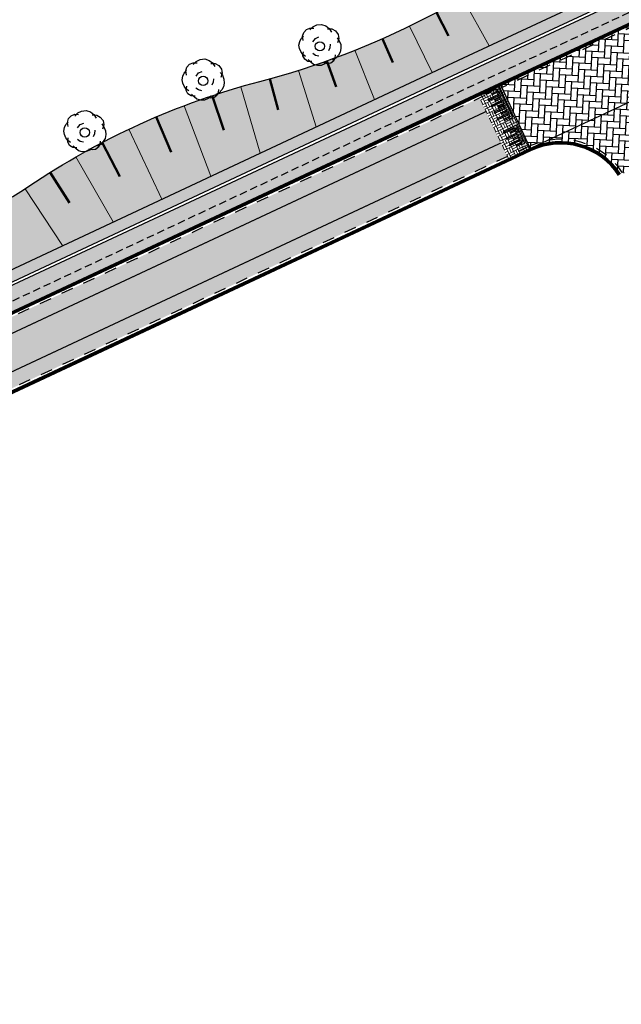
# Model space of a CAD drawing. Header units: metres. Extents: x 183890 to 185675, y 327401 to 328446.
# Tile 65 of 69: x 184478 to 184528, y 328278 to 328360. Entities that reach past the tile are written whole.
import ezdxf

# ---------------------------------------------------------------- set-up
doc = ezdxf.new("R2010")
doc.units = ezdxf.units.M
doc.header["$LTSCALE"] = 0.2
for name, pattern in [('ACAD_ISO02W100', [15, 12, -3]), ('DASHED', [200, 100, -100]), ('HIDDEN', [9.524999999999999, 6.35, -3.175])]:
    doc.linetypes.add(name, pattern=pattern)
for name, color, linetype, lineweight in [('N-WE-GW-TALUDARCERING_KORT-G', 7, 'Continuous', 50), ('N-WE-GW-TALUDARCERING_LANG-G', 7, 'Continuous', 18), ('N-WE-VH-VERHARDING_BETONSTRAATSTEEN-A', 252, 'Continuous', 18), ('O_GRO_L_BOOM', 116, 'Continuous', 30)]:
    doc.layers.add(name, color=color, linetype=linetype, lineweight=lineweight)
for name, color, linetype in [('O_GROEN_A_GRAS', 251, 'Continuous'), ('O_RIO_L_KOKER', 7, 'Continuous'), ('O_WEG_L_DETAIL', 7, 'Continuous'), ('O_WEGEN_A_ASFALT', 252, 'Continuous'), ('O_WEGEN_A_BSS', 41, 'Continuous'), ('O_WEGEN_brug', 254, 'Continuous'), ('O_WEGEN_L_2STREK', 3, 'Continuous'), ('O_WEGEN_L_OB 60x200', 2, 'HIDDEN'), ('O_WEGEN_L_TB18-20', 1, 'ACAD_ISO02W100'), ('VOP', 7, 'Continuous'), ('Z_ZZZ_Z_HERGEBRUIK_MATERIALEN', 252, 'Continuous')]:
    doc.layers.add(name, color=color, linetype=linetype)
doc.layers.add('Taludlijn 2', color=3, linetype='Continuous', plot=False)
pattern_1 = [(90, (0, 0), (-0.3592102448, 0.3592102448), [0.09525, -0.6231704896]), (45, (0, 0), (-0.3592102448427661, 0.3592102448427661), [0.09525, -0.41275]), (135, (0, 0), (-0.3592102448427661, -0.3592102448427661), [0.09525, -0.41275])]

# ---------------------------------------------------------------- blocks, each defined once
blk = doc.blocks.new('Boom-2')
at = {"layer": 'O_GRO_L_BOOM'}
for p, q in [((-2.122767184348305, 4.44453141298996), (-1.079351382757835, 4.846132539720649)), ((-1.079351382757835, 4.846132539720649), (0.001416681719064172, 4.802082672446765)), ((0.001416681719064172, 4.802082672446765), (0.9300709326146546, 4.4311362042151)), ((-4.64327125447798, 1.854732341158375), (-4.220289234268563, 2.697991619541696)), ((-4.220289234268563, 2.697991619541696), (-3.503770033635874, 3.251706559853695)), ((-3.503770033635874, 3.251706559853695), (-2.579108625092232, 3.463841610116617)), ((-3.381022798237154, 2.858091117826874), (-2.872645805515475, 3.753385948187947)), ((-2.872645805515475, 3.753385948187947), (-2.122767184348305, 4.44453141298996)), ((0.5884910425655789, 4.222993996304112), (1.598547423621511, 4.48716459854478)), ((0.9300709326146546, 4.4311362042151), (1.706611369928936, 3.733293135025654)), ((1.598547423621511, 4.48716459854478), (2.560561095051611, 4.253648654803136)), ((2.560561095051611, 4.253648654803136), (3.422496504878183, 3.607841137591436)), ((3.359770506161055, 2.749898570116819), (4.03223983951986, 2.222845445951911)), ((3.422496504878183, 3.607841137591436), (3.857457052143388, 2.701855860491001)), ((3.857457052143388, 2.701855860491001), (3.813407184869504, 1.621087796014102)), ((-4.987555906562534, -0.4629104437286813), (-4.872794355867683, 0.3096371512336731)), ((-4.872794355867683, 0.3096371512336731), (-4.483171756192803, 1.01546590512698)), ((-4.653961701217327, 0.9113948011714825), (-4.64327125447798, 1.854732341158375)), ((-4.219001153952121, 0.005409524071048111), (-4.653961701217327, 0.9113948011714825)), ((-1.957386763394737, 0.329601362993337), (-1.586440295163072, 1.258255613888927)), ((-1.586440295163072, 1.258255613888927), (-0.8699210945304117, 1.811970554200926)), ((2.172226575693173, 0.8552378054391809), (2.332326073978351, 0.01597136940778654)), ((2.332326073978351, 0.01597136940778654), (2.2175645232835, -0.7565762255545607)), ((4.03223983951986, 2.222845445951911), (4.63799033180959, 1.420931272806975)), ((4.63799033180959, 1.420931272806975), (4.935520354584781, 0.5483054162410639)), ((4.935520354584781, 0.5483054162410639), (5.010224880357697, -0.3429965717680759)), ((-4.912851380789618, -1.354212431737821), (-4.987555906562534, -0.4629104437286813)), ((-4.581961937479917, -2.089407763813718), (-4.912851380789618, -1.354212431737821)), ((-4.080282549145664, -2.720531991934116), (-4.581961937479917, -2.089407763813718)), ((4.387086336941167, -2.010838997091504), (3.72260268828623, -2.649948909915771)), ((4.164260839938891, -2.029515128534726), (4.049499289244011, -2.80206272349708)), ((4.056196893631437, -1.275643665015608), (4.164260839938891, -2.029515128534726)), ((4.810068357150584, -1.167579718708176), (4.387086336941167, -2.010838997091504)), ((5.010224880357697, -0.3429965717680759), (4.810068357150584, -1.167579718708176)), ((-3.407813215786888, -3.247585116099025), (-4.080282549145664, -2.720531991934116)), ((-3.337101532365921, -3.555805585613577), (-3.46384161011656, -2.579108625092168)), ((-2.668625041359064, -3.499777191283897), (-3.407813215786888, -3.247585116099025)), ((-2.697991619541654, -4.220289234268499), (-3.337101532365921, -3.555805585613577)), ((-1.821372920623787, -4.505840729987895), (-2.697991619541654, -4.220289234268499)), ((-1.100860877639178, -4.535207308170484), (-1.858725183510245, -4.060189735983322)), ((-0.8967115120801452, -4.293705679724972), (-1.821372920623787, -4.505840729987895)), ((-0.4963984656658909, -2.644539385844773), (-1.235586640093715, -2.3923473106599)), ((-0.309637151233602, -4.872794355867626), (-1.100860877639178, -4.535207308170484)), ((0.30950854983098, -2.621870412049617), (-0.4963984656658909, -2.644539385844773)), ((1.506326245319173, -4.585954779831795), (0.633700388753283, -4.883484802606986)), ((2.222845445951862, -4.032239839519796), (1.506326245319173, -4.585954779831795)), ((2.787250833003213, -3.805421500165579), (1.981343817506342, -3.828090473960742)), ((2.697863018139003, -3.274375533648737), (2.222845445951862, -4.032239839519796)), ((3.522446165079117, -3.474532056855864), (2.787250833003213, -3.805421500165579)), ((4.049499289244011, -2.80206272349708), (3.522446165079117, -3.474532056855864)), ((0.633700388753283, -4.883484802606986), (-0.309637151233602, -4.872794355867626))]:
    blk.add_line(p, q, dxfattribs=at)
blk.add_circle((-0.03025623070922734, -0.2848553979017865), 1.103874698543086, dxfattribs=at)

msp = doc.modelspace()

# ---------------------------------------------------------------- hatches: boundary and pattern name
at = {"layer": 'N-WE-VH-VERHARDING_BETONSTRAATSTEEN-A'}
h = msp.add_hatch(dxfattribs=at)
h.set_pattern_fill('AVH-BSS_KEIFORMAAT_BLOK', color=256, scale=2, angle=25.35499434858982, pattern_type=2)
h.set_pattern_definition([(25.35499434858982, (184885.5528874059, 328510.8965424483), (-0.1798546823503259, 0.3795422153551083), []), (25.35499434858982, (184885.4629600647, 328511.0863135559), (0.1996875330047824, 0.5593968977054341), [0.42, -0.42]), (115.3549943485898, (184885.5528874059, 328510.8965424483), (-0.3795422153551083, -0.1798546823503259), []), (115.3549943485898, (184885.3631162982, 328510.8066151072), (-0.5593968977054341, 0.1996875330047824), [0.4199999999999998, -0.4199999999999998])])
h.paths.add_polyline_path([(184515.8645929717, 328353.8156652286), (184517.7281691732, 328354.6809285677), (184520.1811085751, 328349.4251717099), (184518.3561145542, 328348.5627291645)])
at = {"layer": 'O_GROEN_A_GRAS'}
h = msp.add_hatch(dxfattribs=at)
h.set_pattern_fill('GRASS', color=256, scale=0.02, style=0)
h.set_pattern_definition(pattern_1)
edge = h.paths.add_edge_path()
edge.add_line((184432.5188329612, 328315.3457296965), (184432.4940377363, 328315.4394090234))
edge.add_arc((184433.9930935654, 328315.7860609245), 1.538614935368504, 115.37084563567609, 193.0205946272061, ccw=False)
edge.add_arc((184386.8849467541, 328385.2273636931), 82.39204429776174, 304.3158482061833, 310.5361488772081)
edge.add_arc((184483.2345789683, 328272.5604552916), 65.85465508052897, 123.99835537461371, 130.5361488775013, ccw=False)
edge.add_arc((184384.1239590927, 328419.5070901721), 111.3915817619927, 303.9983553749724, 311.3936031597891)
edge.add_arc((184478.6823094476, 328312.2275525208), 31.6125469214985, 104.56753402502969, 131.3936031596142, ccw=False)
edge.add_arc((184464.5498586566, 328366.6091741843), 24.57541388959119, 284.5675340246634, 304.1343758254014)
edge.add_arc((184513.4915147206, 328294.4159881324), 62.64351645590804, 104.66602673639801, 124.13437582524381, ccw=False)
edge.add_arc((184476.2827489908, 328431.9288775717), 79.81833966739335, 285.5133221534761, 304.6982125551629)
edge.add_arc((184593.7870204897, 328257.1748099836), 130.7790783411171, 108.54687514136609, 123.439896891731, ccw=False)
edge.add_arc((184488.5103150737, 328570.9603434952), 200.1960653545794, 288.5468751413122, 298.183591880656)
edge.add_arc((184589.9940285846, 328381.5638006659), 14.67597690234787, 80.79533256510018, 118.18359188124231, ccw=False)
edge.add_line((184592.3416213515, 328396.0507984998), (184593.4493769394, 328393.3354284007))
edge.add_line((184593.4493769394, 328393.3354284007), (184587.2944649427, 328390.8244859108))
edge.add_arc((184628.5429826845, 328289.7146446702), 109.2000009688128, 112.1933717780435, 115.0749517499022)
edge.add_line((184582.2636410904, 328388.6229999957), (184531.6965340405, 328364.9625872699))
edge.add_line((184531.6965340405, 328364.9625872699), (184471.3124037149, 328336.7193342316))
edge.add_arc((184551.0199145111, 328165.7151966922), 188.6682335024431, 114.9909095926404, 128.5549113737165)
edge.add_line((184433.4297230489, 328313.2558663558), (184432.5188329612, 328315.3457296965))
h = msp.add_hatch(dxfattribs=at)
h.set_pattern_fill('GRASS', color=256, scale=0.02, style=0)
h.set_pattern_definition(pattern_1)
edge = h.paths.add_edge_path()
edge.add_line((184342.7367238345, 328231.4175822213), (184343.258815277, 328230.8114299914))
edge.add_line((184343.258815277, 328230.8114299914), (184343.929722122, 328231.3892959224))
edge.add_line((184343.929722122, 328231.3892959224), (184369.0802194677, 328253.2957916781))
edge.add_line((184369.0802194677, 328253.2957916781), (184408.3787963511, 328287.5716552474))
edge.add_line((184408.3787963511, 328287.5716552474), (184426.9972618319, 328303.7291283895))
edge.add_line((184426.9972618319, 328303.7291283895), (184436.2018431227, 328311.3345401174))
edge.add_arc((184549.9700343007, 328167.6464271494), 183.2743166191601, 114.9481415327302, 128.3711869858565, ccw=False)
edge.add_line((184472.665332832, 328333.8194040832), (184515.9863598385, 328354.0876095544))
edge.add_line((184515.9863598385, 328354.0876095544), (184533.051478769, 328362.0636004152))
edge.add_line((184533.051478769, 328362.0636004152), (184583.619812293, 328385.7245866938))
edge.add_arc((184628.5429823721, 328289.7146453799), 106.0000001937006, 112.1933717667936, 115.074951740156, ccw=False)
edge.add_line((184588.5032127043, 328387.8615601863), (184595.0937746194, 328390.5502293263))
edge.add_line((184595.0937746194, 328390.5502293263), (184594.7915876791, 328391.2909607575))
edge.add_line((184594.7915876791, 328391.2909607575), (184588.201025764, 328388.6022916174))
edge.add_arc((184628.5429824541, 328289.7146451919), 106.8000003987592, 112.1933717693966, 115.0749517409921)
edge.add_line((184583.2807694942, 328386.4491900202), (184532.7127425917, 328362.7883471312))
edge.add_line((184532.7127425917, 328362.7883471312), (184515.6473411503, 328354.8122241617))
edge.add_line((184515.6473411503, 328354.8122241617), (184472.3271031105, 328334.544387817))
edge.add_arc((184549.9700342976, 328167.6464271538), 184.0743166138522, 114.9484132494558, 128.3737855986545)
edge.add_line((184435.6986950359, 328311.9565621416), (184426.4802300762, 328304.3396788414))
edge.add_line((184426.4802300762, 328304.3396788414), (184407.8537025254, 328288.1752092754))
edge.add_line((184407.8537025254, 328288.1752092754), (184368.5547781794, 328253.8990424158))
edge.add_line((184368.5547781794, 328253.8990424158), (184343.4059517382, 328231.9940020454))
edge.add_line((184343.4059517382, 328231.9940020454), (184342.7367238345, 328231.4175822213))
h.paths.add_polyline_path([(184339.4703638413, 328227.5483584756), (184338.9482723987, 328228.1545107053), (184307.6190844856, 328201.1700336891), (184308.1411759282, 328200.5638814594)])
at = {"layer": 'O_RIO_L_KOKER'}
h = msp.add_hatch(color=143, dxfattribs=at)
h.dxf.hatch_style = 1
edge = h.paths.add_edge_path()
edge.add_line((184434.2666832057, 328312.6413017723), (184433.9094342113, 328312.6752876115))
edge.add_line((184433.9094342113, 328312.6752876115), (184433.4595818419, 328313.2197292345))
edge.add_line((184433.4595818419, 328313.2197292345), (184434.1811899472, 328313.8159678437))
edge.add_arc((184549.9626459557, 328167.6601441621), 186.4587631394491, 114.9489373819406, 128.3854974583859, ccw=False)
edge.add_line((184471.3124037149, 328336.7193342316), (184514.6302850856, 328356.9860679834))
edge.add_line((184514.6302850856, 328356.9860679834), (184531.6965340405, 328364.9625872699))
edge.add_line((184531.6965340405, 328364.9625872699), (184582.2636411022, 328388.6230000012))
edge.add_arc((184628.5429826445, 328289.7146447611), 109.2000008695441, 112.1933717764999, 115.07495174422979, ccw=False)
edge.add_line((184587.2944649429, 328390.8244859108), (184593.6628074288, 328393.4224989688))
edge.add_line((184593.6628074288, 328393.4224989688), (184594.0254317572, 328392.5336212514))
edge.add_line((184594.0254317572, 328392.5336212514), (184587.6570892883, 328389.9356082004))
edge.add_arc((184328.1262706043, 328976.2253106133), 641.1644570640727, 293.3909555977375, 293.87736790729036, ccw=False)
edge.add_line((184582.6704924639, 328387.7534760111), (184532.1030174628, 328364.0928912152))
edge.add_line((184532.1030174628, 328364.0928912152), (184515.0374747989, 328356.1167021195))
edge.add_line((184515.0374747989, 328356.1167021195), (184471.7172633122, 328335.8488783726))
edge.add_arc((184553.1296929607, 328162.5232527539), 191.4934886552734, 115.1598187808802, 128.1678418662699)
edge.add_line((184434.7929934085, 328313.0761728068), (184434.2666832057, 328312.6413017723))
at = {"layer": 'O_WEG_L_DETAIL'}
h = msp.add_hatch(color=256, dxfattribs=at)
h.dxf.hatch_style = 1
h.paths.add_polyline_path([(184517.5370138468, 328354.5915965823), (184517.3487563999, 328354.5036077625), (184517.3500919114, 328354.5007503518), (184516.4088070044, 328354.0608077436), (184516.4507063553, 328353.971161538), (184517.3919912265, 328354.4111041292), (184517.4757898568, 328354.2318116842), (184517.0051478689, 328354.0118405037), (184517.0470471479, 328353.9221943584), (184517.5176898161, 328354.1421657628), (184517.6014884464, 328353.9628733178), (184516.6602030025, 328353.5229304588), (184516.7021023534, 328353.433284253), (184517.6433878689, 328353.8732271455), (184517.7271864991, 328353.6939347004), (184517.2565432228, 328353.4739629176), (184517.2984425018, 328353.3843167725), (184517.7690858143, 328353.6042884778), (184517.8528844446, 328353.4249960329), (184516.911599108, 328352.985053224), (184516.953498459, 328352.8954070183), (184517.8947837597, 328353.3353498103), (184517.97858239, 328353.1560573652), (184517.5079397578, 328352.9360858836), (184517.5498390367, 328352.8464397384), (184518.020481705, 328353.0664111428), (184518.044584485, 328353.0148417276), (184518.2328417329, 328353.1028304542)])
h = msp.add_hatch(color=256, dxfattribs=at)
h.dxf.hatch_style = 1
h.paths.add_polyline_path([(184518.03980638, 328353.5158422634), (184517.8515489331, 328353.4278534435), (184517.8528844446, 328353.4249960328), (184516.9115995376, 328352.9850534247), (184516.9534988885, 328352.8954072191), (184517.8947837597, 328353.3353498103), (184517.97858239, 328353.1560573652), (184517.5079404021, 328352.9360861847), (184517.5498396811, 328352.8464400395), (184518.0204823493, 328353.0664114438), (184518.1042809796, 328352.8871189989), (184517.1629955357, 328352.4471761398), (184517.2048948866, 328352.357529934), (184518.1461804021, 328352.7974728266), (184518.2299790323, 328352.6181803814), (184517.759335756, 328352.3982085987), (184517.801235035, 328352.3085624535), (184518.2718783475, 328352.5285341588), (184518.3556769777, 328352.3492417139), (184517.4143916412, 328351.909298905), (184517.4562909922, 328351.8196526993), (184518.3975762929, 328352.2595954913), (184518.4813749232, 328352.0803030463), (184518.010732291, 328351.8603315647), (184518.0526315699, 328351.7706854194), (184518.5232742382, 328351.9906568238), (184518.5473770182, 328351.9390874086), (184518.7356342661, 328352.0270761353)])
h = msp.add_hatch(color=256, dxfattribs=at)
h.dxf.hatch_style = 1
h.paths.add_polyline_path([(184518.5425989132, 328352.4400879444), (184518.3543414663, 328352.3520991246), (184518.3556769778, 328352.3492417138), (184517.4143920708, 328351.9092991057), (184517.4562914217, 328351.8196529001), (184518.3975762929, 328352.2595954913), (184518.4813749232, 328352.0803030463), (184518.0107329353, 328351.8603318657), (184518.0526322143, 328351.7706857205), (184518.5232748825, 328351.9906571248), (184518.6070735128, 328351.8113646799), (184517.6657880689, 328351.3714218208), (184517.7076874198, 328351.2817756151), (184518.6489729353, 328351.7217185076), (184518.7327715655, 328351.5424260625), (184518.2621282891, 328351.3224542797), (184518.3040275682, 328351.2328081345), (184518.7746708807, 328351.4527798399), (184518.8584695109, 328351.273487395), (184517.9171841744, 328350.833544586), (184517.9590835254, 328350.7438983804), (184518.9003688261, 328351.1838411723), (184518.9841674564, 328351.0045487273), (184518.5135248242, 328350.7845772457), (184518.5554241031, 328350.6949311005), (184519.0260667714, 328350.9149025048), (184519.0501695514, 328350.8633330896), (184519.2384267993, 328350.9513218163)])
h = msp.add_hatch(color=256, dxfattribs=at)
h.dxf.hatch_style = 1
h.paths.add_polyline_path([(184519.0453914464, 328351.3643336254), (184518.8571339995, 328351.2763448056), (184518.858469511, 328351.2734873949), (184517.917184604, 328350.8335447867), (184517.9590839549, 328350.7438985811), (184518.9003688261, 328351.1838411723), (184518.9841674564, 328351.0045487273), (184518.5135254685, 328350.7845775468), (184518.5554247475, 328350.6949314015), (184519.0260674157, 328350.9149028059), (184519.109866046, 328350.7356103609), (184518.1685806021, 328350.2956675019), (184518.210479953, 328350.2060212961), (184519.1517654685, 328350.6459641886), (184519.2355640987, 328350.4666717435), (184518.7649208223, 328350.2466999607), (184518.8068201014, 328350.1570538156), (184519.2774634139, 328350.3770255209), (184519.3612620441, 328350.197733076), (184518.4199767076, 328349.7577902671), (184518.4618760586, 328349.6681440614), (184519.4031613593, 328350.1080868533), (184519.4869599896, 328349.9287944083), (184519.0163173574, 328349.7088229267), (184519.0582166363, 328349.6191767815), (184519.5288593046, 328349.8391481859), (184519.5529620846, 328349.7875787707), (184519.7412193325, 328349.8755674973)])
h = msp.add_hatch(color=256, dxfattribs=at)
h.dxf.hatch_style = 1
h.paths.add_polyline_path([(184519.8045956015, 328349.2491949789), (184519.9928526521, 328349.3371836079), (184519.5481839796, 328350.2885793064), (184519.3599265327, 328350.2005904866), (184519.3612620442, 328350.1977330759), (184518.4199771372, 328349.7577904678), (184518.4618764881, 328349.6681442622), (184519.4031613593, 328350.1080868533), (184519.4869599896, 328349.9287944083), (184519.0163180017, 328349.7088232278), (184519.0582172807, 328349.6191770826), (184519.5288599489, 328349.8391484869), (184519.6126585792, 328349.659856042), (184518.6713731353, 328349.2199131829), (184518.7132724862, 328349.1302669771), (184519.6545580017, 328349.5702098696), (184519.7383566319, 328349.3909174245), (184519.2677133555, 328349.1709456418), (184519.3096126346, 328349.0812994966), (184519.7802559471, 328349.3012712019)])
at = {"layer": 'O_WEGEN_A_ASFALT'}
h = msp.add_hatch(color=256, dxfattribs=at)
edge = h.paths.add_edge_path()
edge.add_line((184518.2677170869, 328348.7515630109), (184515.9516117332, 328353.6297381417))
edge.add_line((184515.9516117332, 328353.6297381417), (184472.8346446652, 328333.457004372))
edge.add_arc((184549.9700542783, 328167.6463986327), 182.874351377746, 114.9479385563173, 128.3698806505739)
edge.add_line((184436.4534119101, 328311.0235247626), (184427.2667406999, 328303.4333670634))
edge.add_line((184427.2667406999, 328303.4333670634), (184408.6420948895, 328287.2705305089))
edge.add_line((184408.6420948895, 328287.2705305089), (184369.3424671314, 328252.9937540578))
edge.add_line((184369.3424671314, 328252.9937540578), (184344.192025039, 328231.0873067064))
edge.add_line((184344.192025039, 328231.0873067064), (184308.9938055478, 328200.7703487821))
edge.add_line((184308.9938055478, 328200.7703487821), (184312.5179227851, 328196.6788212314))
edge.add_line((184312.5179227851, 328196.6788212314), (184347.7270574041, 328227.0051765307))
edge.add_line((184347.7270574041, 328227.0051765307), (184372.8895681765, 328248.9221361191))
edge.add_line((184372.8895681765, 328248.9221361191), (184412.1859144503, 328283.1960515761))
edge.add_line((184412.1859144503, 328283.1960515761), (184430.747607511, 328299.3041789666))
edge.add_line((184430.747607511, 328299.3041789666), (184439.847607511, 328306.8231789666))
edge.add_arc((184535.6559787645, 328190.8694379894), 150.4144741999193, 113.7323898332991, 129.5656877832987, ccw=False)
edge.add_line((184475.1193655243, 328328.5641456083), (184518.2677170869, 328348.7515630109))
edge = h.paths.add_edge_path()
edge.add_line((184535.0324315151, 328362.5488698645), (184537.3187477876, 328357.6567578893))
edge.add_line((184537.3187477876, 328357.6567578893), (184586.0778725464, 328380.47121256))
edge.add_arc((184628.5429823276, 328289.7146454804), 100.2000000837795, 112.1933717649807, 115.0749517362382, ccw=False)
edge.add_line((184590.6940680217, 328382.4912573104), (184637.7404532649, 328401.6841828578))
edge.add_line((184637.7404532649, 328401.6841828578), (184669.6593926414, 328414.9197466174))
edge.add_arc((184806.7962365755, 328092.2675992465), 350.586540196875, 111.01310957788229, 113.026948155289, ccw=False)
edge.add_line((184681.082372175, 328419.5395755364), (184686.802372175, 328421.5605755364))
edge.add_line((184686.802372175, 328421.5605755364), (184704.025355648, 328427.3326032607))
edge.add_line((184704.025355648, 328427.3326032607), (184705.9272491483, 328427.9710141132))
edge.add_line((184705.9272491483, 328427.9710141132), (184703.8209494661, 328432.9600949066))
edge.add_line((184703.8209494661, 328432.9600949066), (184696.179231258, 328430.3949886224))
edge.add_line((184696.179231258, 328430.3949886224), (184685.047057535, 328426.6675327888))
edge.add_line((184685.047057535, 328426.6675327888), (184679.2120201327, 328424.6058875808))
edge.add_arc((184806.8969084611, 328092.0236837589), 356.2504077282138, 111.002783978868, 113.0226607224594)
edge.add_line((184667.5690977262, 328419.8988340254), (184635.6879491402, 328406.6789217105))
edge.add_line((184635.6879491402, 328406.6789217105), (184624.2530242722, 328402.0139583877))
edge.add_line((184624.2530242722, 328402.0139583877), (184600.6448896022, 328392.3828428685))
edge.add_line((184600.6448896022, 328392.3828428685), (184595.4059248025, 328390.2455679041))
edge.add_line((184595.4059248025, 328390.2455679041), (184588.6543061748, 328387.4911944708))
edge.add_arc((184628.5429822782, 328289.7146455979), 105.5999999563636, 112.1933717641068, 115.0749521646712)
edge.add_line((184583.7893329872, 328385.3622847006), (184535.0324315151, 328362.5488698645))
at = {"layer": 'O_WEGEN_A_BSS'}
h = msp.add_hatch(dxfattribs=at)
h.set_pattern_fill('AVH-BSS_KEIFORMAAT_ELLEBOOG', color=252, scale=5, angle=87, pattern_type=2)
h.set_pattern_definition([(87, (224.5321445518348, 161.0329474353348), (-0.4968041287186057, 0.5517568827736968), [1.575, -0.5249999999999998]), (357, (223.4835835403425, 161.0879001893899), (-0.4968041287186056, 0.5517568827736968), [1.575, -0.5249999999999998])])
edge = h.paths.add_edge_path()
edge.add_line((184527.7331963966, 328347.2886923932), (184532.1442749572, 328349.3963966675))
edge.add_arc((184537.9291391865, 328351.0760831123), 6.023786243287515, 112.82918314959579, 196.1911220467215, ccw=False)
edge.add_line((184535.592, 328356.628), (184533.1361627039, 328361.8824136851))
edge.add_line((184533.1361627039, 328361.8824136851), (184517.7252712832, 328354.6795853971))
edge.add_line((184517.7252712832, 328354.6795853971), (184520.1811085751, 328349.42517171))
edge.add_arc((184522.7216297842, 328343.9895712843), 6.000000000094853, 33.356964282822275, 115.0507082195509, ccw=False)
at = {"layer": 'Z_ZZZ_Z_HERGEBRUIK_MATERIALEN'}
h = msp.add_hatch(dxfattribs=at)
h.set_pattern_fill('AVH-TEGEL_300X300_HALFST', color=256, angle=27, style=0, pattern_type=2)
h.set_pattern_definition([(27, (0, 0), (0.1992033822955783, 0.2698481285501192), [0.3, -0.3]), (117, (0, 0), (-0.2673019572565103, -0.136197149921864), [])])
edge = h.paths.add_edge_path()
edge.add_line((184614.2588725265, 328399.0167776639), (184614.1077939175, 328399.3871097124))
edge.add_line((184614.1077939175, 328399.3871097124), (184598.7849366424, 328393.1360801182))
edge.add_line((184598.7849366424, 328393.1360801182), (184594.3420846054, 328392.3927987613))
edge.add_line((184594.3420846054, 328392.3927987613), (184587.7515226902, 328389.7041296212))
edge.add_arc((184618.7348198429, 328312.1282059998), 83.53435597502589, 111.7714320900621, 115.4968914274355)
edge.add_line((184582.7764433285, 328387.527037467), (184532.2088725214, 328363.866407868))
edge.add_line((184532.2088725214, 328363.866407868), (184515.1430508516, 328355.89008839))
edge.add_line((184515.1430508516, 328355.89008839), (184471.8239734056, 328335.6227950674))
edge.add_arc((184549.1967325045, 328168.9036082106), 183.7983436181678, 114.8955576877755, 128.4383998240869)
edge.add_line((184434.9342878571, 328312.8686208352), (184432.6914104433, 328311.0154125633))
edge.add_line((184432.6914104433, 328311.0154125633), (184433.4493957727, 328310.0980477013))
edge.add_line((184433.4493957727, 328310.0980477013), (184435.6986950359, 328311.9565621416))
edge.add_arc((184549.9700342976, 328167.6464271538), 184.0743166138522, 114.9484132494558, 128.3737855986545, ccw=False)
edge.add_line((184472.3271031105, 328334.544387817), (184515.648047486, 328354.8125542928))
edge.add_line((184515.648047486, 328354.8125542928), (184532.7127425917, 328362.7883471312))
edge.add_line((184532.7127425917, 328362.7883471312), (184583.2807694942, 328386.4491900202))
edge.add_arc((184628.5429824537, 328289.714645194), 106.8000003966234, 112.1933717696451, 115.07495174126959, ccw=False)
edge.add_line((184588.201025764, 328388.6022916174), (184594.7915876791, 328391.2909607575))
edge.add_line((184594.7915876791, 328391.2909607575), (184595.0937746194, 328390.5502293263))
edge.add_line((184595.0937746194, 328390.5502293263), (184599.3116383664, 328392.2709384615))
edge.add_line((184599.3116383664, 328392.2709384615), (184614.4874328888, 328398.4620176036))
edge.add_line((184614.4874328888, 328398.4620176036), (184614.2588725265, 328399.0167776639))
edge = h.paths.add_edge_path()
edge.add_line((184689.413894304, 328429.6061046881), (184689.5408983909, 328429.2268026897))
edge.add_line((184689.5408983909, 328429.2268026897), (184689.1763164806, 328429.1041407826))
edge.add_line((184689.1763164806, 328429.1041407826), (184689.4298215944, 328428.3461055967))
edge.add_line((184689.4298215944, 328428.3461055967), (184696.1164409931, 328430.5848782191))
edge.add_line((184696.1164409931, 328430.5848782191), (184702.2433136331, 328432.6414944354))
edge.add_line((184702.2433136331, 328432.6414944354), (184703.7429383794, 328433.1448756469))
edge.add_line((184703.7429383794, 328433.1448756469), (184703.6792939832, 328433.3344788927))
edge.add_arc((184701.8336064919, 328438.8329730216), 5.800000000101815, 288.5554318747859, 402.2208331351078)
edge.add_line((184706.1288562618, 328442.7305144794), (184704.353887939, 328444.6866020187))
edge.add_line((184704.353887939, 328444.6866020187), (184703.0871939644, 328443.6655933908))
edge.add_line((184703.0871939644, 328443.6655933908), (184704.471, 328442.147))
edge.add_line((184704.471, 328442.147), (184702.37, 328435.113))
edge.add_line((184702.37, 328435.113), (184701.9838513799, 328433.8202016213))
edge.add_line((184701.9838513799, 328433.8202016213), (184695.7354287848, 328431.7227840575))
edge.add_line((184695.7354287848, 328431.7227840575), (184689.413894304, 328429.6061046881))
edge = h.paths.add_edge_path()
edge.add_line((184686.6957807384, 328428.2753272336), (184686.5691299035, 328428.6535742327))
edge.add_line((184686.5691299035, 328428.6535742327), (184684.5852884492, 328427.9893120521))
edge.add_line((184684.5852884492, 328427.9893120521), (184678.7405468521, 328425.9241219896))
edge.add_arc((184806.4548521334, 328093.0900720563), 356.4960709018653, 110.9926904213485, 113.0234585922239)
edge.add_line((184667.0263947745, 328421.1893769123), (184635.1373926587, 328407.9662305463))
edge.add_line((184635.1373926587, 328407.9662305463), (184618.7407366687, 328401.2771398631))
edge.add_line((184618.7407366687, 328401.2771398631), (184618.891808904, 328400.9068234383))
edge.add_line((184618.891808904, 328400.9068234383), (184619.1178378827, 328400.3510260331))
edge.add_line((184619.1178378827, 328400.3510260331), (184635.4980191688, 328407.0334437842))
edge.add_line((184635.4980191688, 328407.0334437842), (184667.3975643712, 328420.3148001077))
edge.add_arc((184571.432131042, 328689.6583926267), 285.9288988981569, 289.6106646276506, 292.1324530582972)
edge.add_line((184679.1555578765, 328424.7980548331), (184684.9898248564, 328426.85928297))
edge.add_line((184684.9898248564, 328426.85928297), (184686.5846098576, 328427.394911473))
edge.add_line((184686.5846098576, 328427.394911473), (184686.3311988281, 328428.1526653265))
edge.add_line((184686.3311988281, 328428.1526653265), (184686.6957807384, 328428.2753272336))

# ---------------------------------------------------------------- linework, layer by layer
at = {"layer": 'N-WE-GW-TALUDARCERING_KORT-G'}
for p, q in [((184512.3524738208, 328360.7711013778), (184513.3750643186, 328358.8241654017)), ((184507.8555332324, 328358.5877248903), (184508.7284835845, 328356.6104955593)), ((184503.2112517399, 328356.7385802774), (184503.9887969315, 328354.5548485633)), ((184498.4434207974, 328355.2364236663), (184499.1528804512, 328352.6565753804)), ((184493.6455682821, 328353.8327245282), (184494.6081687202, 328350.9507971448)), ((184488.971335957, 328352.06120465), (184490.2271849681, 328349.1087919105)), ((184484.4532316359, 328349.92263881), (184485.9358211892, 328347.0886702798)), ((184480.1200235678, 328347.430643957), (184481.7224132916, 328344.8850537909))]:
    msp.add_line(p, q, dxfattribs=at)
at = {"layer": 'N-WE-GW-TALUDARCERING_LANG-G'}
for p, q in [((184514.5522128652, 328361.9589032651), (184516.7594426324, 328357.9812055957)), ((184510.1234335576, 328359.6393526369), (184512.0098602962, 328355.7600742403)), ((184505.550429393, 328357.6203629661), (184507.1891250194, 328353.5046417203)), ((184500.8411762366, 328355.9435740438), (184502.3263791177, 328351.2295540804)), ((184496.0319653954, 328354.5772239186), (184497.6398358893, 328349.0369047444)), ((184491.2907751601, 328352.993606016), (184493.5207416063, 328347.1097424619)), ((184486.6909443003, 328351.0370052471), (184489.4510858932, 328345.2057105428)), ((184482.2617614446, 328348.7198799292), (184485.3785126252, 328343.3003136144)), ((184478.0292206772, 328346.0602625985), (184481.1403443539, 328341.317441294))]:
    msp.add_line(p, q, dxfattribs=at)
at = {"layer": 'O_RIO_L_KOKER', "flags": 128}
for points in [[(184433.4595818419, 328313.2197292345), (184434.1891674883, 328313.8225593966, -0.05867650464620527), (184471.3124037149, 328336.7193342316), (184514.6302850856, 328356.9860679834), (184531.6965340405, 328364.9625872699), (184582.2636410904, 328388.6229999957, -0.01257392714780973), (184587.2944649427, 328390.8244859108), (184593.894286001, 328393.5169323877), (184594.3513437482, 328392.396576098), (184587.7515226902, 328389.7041296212, 0.01257392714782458), (184582.7764433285, 328387.527037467), (184532.2088725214, 328363.866407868), (184515.1430508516, 328355.89008839), (184471.8239832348, 328335.6227996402, 0.05866136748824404), (184434.9502364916, 328312.8817986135), (184425.7111453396, 328305.2478726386), (184407.0726254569, 328289.0729958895), (184367.7731842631, 328254.7963778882), (184342.6268432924, 328232.8935024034), (184306.8348965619, 328202.0651589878), (184305.9443245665, 328203.0991200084)], [(184434.2666832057, 328312.6413017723), (184434.7929934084, 328313.0761728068, -0.05866450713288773), (184471.7182853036, 328335.8493565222), (184515.0371075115, 328356.1165304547), (184532.1030174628, 328364.0928912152), (184582.6704924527, 328387.7534760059, -0.01257392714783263), (184587.6570892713, 328389.9356081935), (184594.0254317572, 328392.5336212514)]]:
    msp.add_lwpolyline(points, format="xyb", dxfattribs=at)
at = {"layer": 'O_WEGEN_brug'}
for points in [[(184517.5370138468, 328354.5915965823), (184517.3487563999, 328354.5036077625), (184517.3500919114, 328354.5007503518), (184516.4088070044, 328354.0608077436), (184516.4507063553, 328353.971161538), (184517.3919912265, 328354.4111041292), (184517.4757898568, 328354.2318116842), (184517.0051478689, 328354.0118405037), (184517.0470471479, 328353.9221943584), (184517.5176898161, 328354.1421657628), (184517.6014884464, 328353.9628733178), (184516.6602030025, 328353.5229304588), (184516.7021023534, 328353.433284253), (184517.6433878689, 328353.8732271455), (184517.7271864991, 328353.6939347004), (184517.2565432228, 328353.4739629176), (184517.2984425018, 328353.3843167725), (184517.7690858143, 328353.6042884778), (184517.8528844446, 328353.4249960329), (184516.911599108, 328352.985053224), (184516.953498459, 328352.8954070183), (184517.8947837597, 328353.3353498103), (184517.97858239, 328353.1560573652), (184517.5079397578, 328352.9360858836), (184517.5498390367, 328352.8464397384), (184518.020481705, 328353.0664111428), (184518.044584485, 328353.0148417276), (184518.2328417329, 328353.1028304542)], [(184518.03980638, 328353.5158422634), (184517.8515489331, 328353.4278534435), (184517.8528844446, 328353.4249960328), (184516.9115995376, 328352.9850534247), (184516.9534988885, 328352.8954072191), (184517.8947837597, 328353.3353498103), (184517.97858239, 328353.1560573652), (184517.5079404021, 328352.9360861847), (184517.5498396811, 328352.8464400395), (184518.0204823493, 328353.0664114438), (184518.1042809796, 328352.8871189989), (184517.1629955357, 328352.4471761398), (184517.2048948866, 328352.357529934), (184518.1461804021, 328352.7974728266), (184518.2299790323, 328352.6181803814), (184517.759335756, 328352.3982085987), (184517.801235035, 328352.3085624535), (184518.2718783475, 328352.5285341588), (184518.3556769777, 328352.3492417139), (184517.4143916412, 328351.909298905), (184517.4562909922, 328351.8196526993), (184518.3975762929, 328352.2595954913), (184518.4813749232, 328352.0803030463), (184518.010732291, 328351.8603315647), (184518.0526315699, 328351.7706854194), (184518.5232742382, 328351.9906568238), (184518.5473770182, 328351.9390874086), (184518.7356342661, 328352.0270761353)], [(184519.0453914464, 328351.3643336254), (184518.8571339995, 328351.2763448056), (184518.858469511, 328351.2734873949), (184517.917184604, 328350.8335447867), (184517.9590839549, 328350.7438985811), (184518.9003688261, 328351.1838411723), (184518.9841674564, 328351.0045487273), (184518.5135254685, 328350.7845775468), (184518.5554247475, 328350.6949314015), (184519.0260674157, 328350.9149028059), (184519.109866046, 328350.7356103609), (184518.1685806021, 328350.2956675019), (184518.210479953, 328350.2060212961), (184519.1517654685, 328350.6459641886), (184519.2355640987, 328350.4666717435), (184518.7649208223, 328350.2466999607), (184518.8068201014, 328350.1570538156), (184519.2774634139, 328350.3770255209), (184519.3612620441, 328350.197733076), (184518.4199767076, 328349.7577902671), (184518.4618760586, 328349.6681440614), (184519.4031613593, 328350.1080868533), (184519.4869599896, 328349.9287944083), (184519.0163173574, 328349.7088229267), (184519.0582166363, 328349.6191767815), (184519.5288593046, 328349.8391481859), (184519.5529620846, 328349.7875787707), (184519.7412193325, 328349.8755674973)]]:
    msp.add_lwpolyline(points, close=True, dxfattribs=at)
at = {"layer": 'O_WEGEN_L_2STREK', "linetype": 'DASHED', "ltscale": 0.05, "flags": 128}
for points in [[(184704.2220127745, 328433.0947203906), (184696.179231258, 328430.3949886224), (184685.047057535, 328426.6675327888), (184679.2120201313, 328424.6058875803, 0.008814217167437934), (184667.568292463, 328419.8984918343), (184635.6980357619, 328406.6830366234), (184600.6448896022, 328392.3828428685), (184595.4059248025, 328390.2455679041), (184588.6543061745, 328387.4911944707, 0.01257392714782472), (184583.7893336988, 328385.3622850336), (184533.2204865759, 328361.701058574), (184516.1562011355, 328353.7254574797), (184472.8344470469, 328333.4569119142, 0.05863102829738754), (184436.4534119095, 328311.0235247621), (184427.2557777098, 328303.4238531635), (184408.641343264, 328287.2698782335), (184369.3424671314, 328252.9937540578), (184344.1916073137, 328231.0869428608), (184308.9938055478, 328200.7703487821)], [(184520.0965591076, 328349.6064212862), (184518.4443159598, 328348.8341866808), (184475.1193655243, 328328.5641456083, 0.06919591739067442), (184439.847607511, 328306.8231789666), (184430.7457420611, 328299.302637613), (184412.1857265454, 328283.1958885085), (184372.8895681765, 328248.9221361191), (184347.7270574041, 328227.0051765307), (184312.5179227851, 328196.6788212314)]]:
    msp.add_lwpolyline(points, format="xyb", dxfattribs=at)
at = {"layer": 'O_WEGEN_L_2STREK', "flags": 128}
msp.add_lwpolyline([(184517.7252712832, 328354.6795853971), (184520.1811085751, 328349.4251717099)], dxfattribs=at)
at = {"layer": 'O_WEGEN_L_2STREK', "linetype": 'DASHED', "ltscale": 0.05}
msp.add_arc((184522.7216297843, 328343.9895712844), 6.2, 33.35696428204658, 115.0507082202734, dxfattribs=at)
at = {"layer": 'O_WEGEN_L_OB 60x200', "ltscale": 0.5, "flags": 128}
msp.add_lwpolyline([(184342.8748235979, 328231.2725703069), (184342.7508268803, 328231.4165314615), (184343.412498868, 328231.9864432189), (184368.5613461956, 328253.8915017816), (184407.8602661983, 328288.16766485), (184426.4866929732, 328304.3320469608), (184435.7049844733, 328311.9487869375, -0.05864620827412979), (184472.3313309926, 328334.5353255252), (184515.6515788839, 328354.8031664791), (184532.7169767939, 328362.7792877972), (184583.2850075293, 328386.4401324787, -0.01257392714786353), (184588.2048031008, 328388.5930324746), (184594.7861058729, 328391.2779242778), (184595.0845154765, 328390.5464519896)], format="xyb", dxfattribs=at)
at = {"layer": 'O_WEGEN_L_TB18-20', "linetype": 'Continuous', "ltscale": 0.5, "flags": 128}
for points in [[(184307.247013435, 328199.7337921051), (184308.2716987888, 328200.4123434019), (184344.0606647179, 328231.2381193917), (184369.2115797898, 328253.1449789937), (184408.5100698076, 328287.4207667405), (184427.1265197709, 328303.5764907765), (184436.3276279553, 328311.1790328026, -0.0586335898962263), (184472.7498899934, 328333.638158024), (184516.0711145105, 328353.9064559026), (184533.1361628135, 328361.8824137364), (184583.7045729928, 328385.5434358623, -0.01257392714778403), (184588.5787594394, 328387.6763773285), (184595.3135512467, 328390.4238861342)], [(184343.258815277, 328230.8114299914), (184343.929722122, 328231.3892959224), (184369.0802194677, 328253.2957916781), (184408.3787963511, 328287.5716552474), (184426.9972618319, 328303.7291283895), (184436.2018431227, 328311.3345401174, -0.05863614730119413), (184472.665332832, 328333.8194040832), (184515.9863598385, 328354.0876095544), (184533.051478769, 328362.0636004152), (184583.619812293, 328385.7245866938, -0.01257392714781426), (184588.5032127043, 328387.8615601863), (184595.2380045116, 328390.609068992)], [(184584.4568651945, 328379.4919307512), (184573.6484542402, 328374.434661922), (184535.592, 328356.628), (184518.529, 328348.653), (184475.202, 328328.382, 0.06919982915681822), (184439.975, 328306.669), (184430.875, 328299.15), (184412.317, 328283.045), (184373.0210291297, 328248.7714111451), (184347.858, 328226.854), (184313.1082652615, 328196.923335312), (184311.828125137, 328195.8207241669)], [(184520.2657926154, 328349.2439850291), (184518.6136840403, 328348.4718133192), (184475.2846330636, 328328.199853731, 0.06920374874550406), (184440.102392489, 328306.5148210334), (184431.0042579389, 328298.997362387), (184412.4482734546, 328282.8941114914), (184412.0536983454, 328282.5499666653)]]:
    msp.add_lwpolyline(points, format="xyb", dxfattribs=at)
at = {"layer": 'O_WEGEN_L_TB18-20', "ltscale": 0.5, "const_width": 0.2, "flags": 128}
for points in [[(184343.3240767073, 328230.7356609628), (184343.9951934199, 328231.313707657), (184369.1458996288, 328253.2203853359), (184408.4444330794, 328287.496210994), (184427.0618908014, 328303.652809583), (184436.2647356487, 328311.2567865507, -0.05863486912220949), (184472.7076114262, 328333.7287810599), (184516.0287371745, 328353.9970327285), (184533.0938207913, 328361.9730070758), (184583.6621926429, 328385.634011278, -0.01257392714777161), (184588.5409860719, 328387.7689687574), (184595.2757778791, 328390.5164775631)], [(184527.6496702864, 328347.2337070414, 0.3723623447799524), (184520.2234505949, 328349.3345783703), (184518.5713420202, 328348.5624066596), (184475.2433167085, 328328.2909269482, 0.06920178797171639), (184440.0386962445, 328306.5919105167), (184430.9396289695, 328299.0736811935), (184412.3826367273, 328282.9695557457), (184411.9879608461, 328282.6253230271)]]:
    msp.add_lwpolyline(points, format="xyb", dxfattribs=at)
at = {"layer": 'O_WEGEN_L_TB18-20', "linetype": 'Continuous', "ltscale": 0.5}
for radius in [6, 5.800000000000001]:
    msp.add_arc((184522.7216297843, 328343.9895712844), radius, 33.35696428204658, 115.0507082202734, dxfattribs=at)
at = {"layer": 'Taludlijn 2'}
msp.add_lwpolyline([(184432.9500118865, 328313.8364451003), (184432.5188329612, 328315.3457296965, -0.3702036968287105), (184433.3338348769, 328317.1762817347, 0.02714784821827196), (184440.4338162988, 328322.6097341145, -0.02853424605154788), (184446.410690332, 328327.1574957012, 0.03227905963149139), (184457.7792046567, 328335.9428078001, -0.1175883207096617), (184470.7310907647, 328342.8238144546, 0.08558450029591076), (184478.340000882, 328346.2675187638, -0.08515161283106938), (184497.6311559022, 328355.0184564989, 0.05455382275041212), (184511.4195366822, 328360.286827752, 0.02742353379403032), (184521.7196481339, 328366.3052877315, -0.06507469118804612), (184552.1887592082, 328381.1617124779, 0.04207290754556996), (184583.0625887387, 328394.4997752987, -0.1645998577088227), (184592.3416213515, 328396.0507984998, -0.1102511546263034)], format="xyb", dxfattribs=at)
at = {"layer": 'VOP', "linetype": 'DASHED', "ltscale": 0.05, "const_width": 0.1, "flags": 128}
for points in [[(184516.4877471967, 328352.5005310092), (184473.3629261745, 328332.3241225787, 0.05861492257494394), (184437.2395416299, 328310.0515829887), (184428.0636398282, 328302.4698680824), (184409.4618023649, 328286.3268250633), (184370.1640981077, 328252.0517229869), (184345.0099985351, 328230.142089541), (184310.534943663, 328200.4480122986)], [(184517.7315937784, 328349.8807445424), (184474.6028682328, 328329.7025407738, 0.06917164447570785), (184439.0514044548, 328307.7867975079), (184429.9378799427, 328300.2566226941), (184411.3652674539, 328284.1389416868), (184372.0679372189, 328249.8641672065), (184346.90866618, 328227.9500298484), (184312.4275251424, 328198.2507104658)]]:
    msp.add_lwpolyline(points, format="xyb", dxfattribs=at)

# ---------------------------------------------------------------- block references
at = {"layer": 'O_GRO_L_BOOM', "xscale": 0.3500000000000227, "yscale": 0.3500000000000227, "zscale": 0.3500000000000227, "rotation": 344.5127704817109}
for p in [(184502.6710061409, 328358.0431816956), (184492.9255553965, 328355.1570747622), (184483.040506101, 328350.8535465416)]:
    msp.add_blockref('Boom-2', p, dxfattribs=at)

doc.saveas('drawing.dxf')
